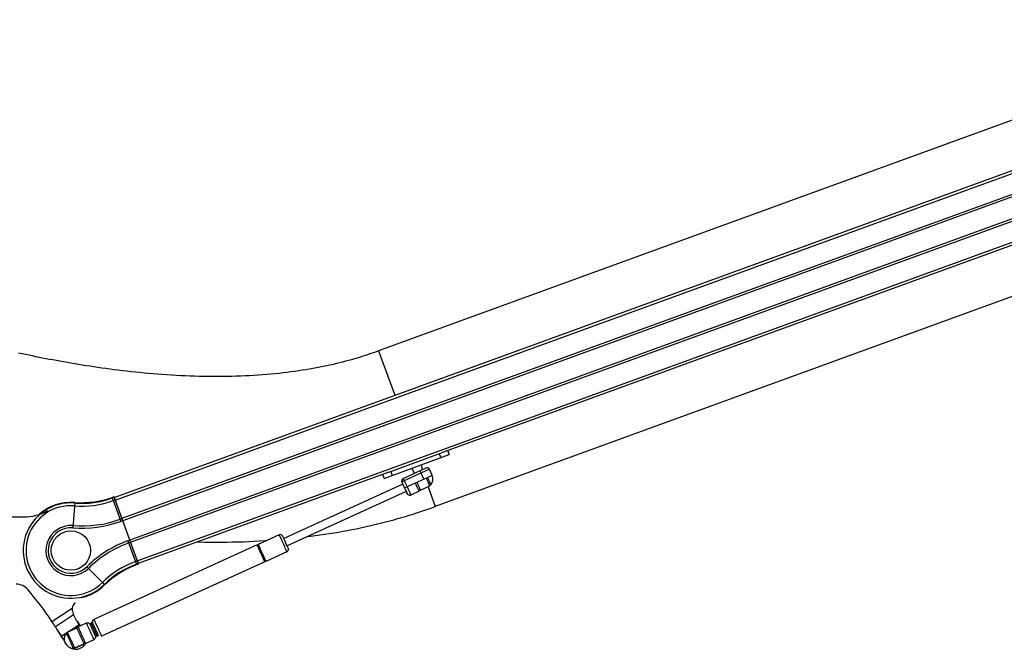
# Model space of a CAD drawing. Extents: x 0 to 594, y 0 to 420.
# Tile 16 of 19: x 446 to 494, y 311 to 342. Entities that reach past the tile are written whole.
import ezdxf

# ---------------------------------------------------------------- set-up
doc = ezdxf.new("R2010")
doc.units = 0
doc.header["$LTSCALE"] = 32.67
for name, color, linetype in [('100-5404-L_LDXF_CONTINUOUS', 7, 'CONTINUOUS'), ('100-5404-R_LDXF_CONTINUOUS', 7, 'CONTINUOUS'), ('100-5913_1_DXF_CONTINUOUS_', 7, 'CONTINUOUS'), ('100-5914_3_DXF_CONTINUOUS_', 7, 'CONTINUOUS'), ('100-6305-1_2DXF_CONTINUOUS', 7, 'CONTINUOUS'), ('102683_1_DXF_CONTINUOUS_LI', 7, 'CONTINUOUS'), ('135126_23_DXF_CONTINUOUS_L', 7, 'CONTINUOUS'), ('135588_3_DXF_CONTINUOUS_LI', 7, 'CONTINUOUS'), ('GAS_SPRING_RDXF_CONTINUOUS', 7, 'CONTINUOUS'), ('STAB_K4-D4_3DXF_CONTINUOUS', 7, 'CONTINUOUS')]:
    doc.layers.add(name, color=color, linetype=linetype)

msp = doc.modelspace()

# ---------------------------------------------------------------- linework, layer by layer
at = {"layer": '100-5404-L_LDXF_CONTINUOUS', "color": 7, "linetype": 'CONTINUOUS'}
for p, q in [((449.082, 318.434), (449.082, 318.432)), ((450.539, 314.433), (450.537, 314.435))]:
    msp.add_line(p, q, dxfattribs=at)
for centre, radius, start, end in [((449.403, 323.129), 4.705, 266.0974, 290), ((448.924, 316.111), 2.327, 86.0974, 131.3859), ((453.801, 311.043), 4.705, 110, 133.9026), ((448.924, 316.111), 2.327, 282.4892, 313.9026)]:
    msp.add_arc(centre, radius, start, end, dxfattribs=at)
at = {"layer": '100-5404-R_LDXF_CONTINUOUS', "color": 7, "linetype": 'CONTINUOUS'}
for p, q in [((451.012, 318.707), (450.918, 318.673)), ((452.192, 315.464), (451.012, 318.707)), ((451.393, 317.659), (451.3, 317.624)), ((451.431, 317.556), (451.337, 317.521)), ((451.679, 316.582), (451.773, 316.616)), ((451.717, 316.479), (451.81, 316.513)), ((452.098, 315.43), (452.192, 315.464))]:
    msp.add_line(p, q, dxfattribs=at)
at = {"layer": '100-5404-R_LDXF_CONTINUOUS', "color": 9, "linetype": 'CONTINUOUS'}
for p, q in [((450.918, 318.673), (451.337, 317.521)), ((450.925, 318.654), (451.019, 318.688)), ((451.066, 318.559), (450.972, 318.525)), ((449.111, 318.429), (449.012, 317.207)), ((451.679, 316.582), (452.098, 315.43)), ((449.696, 315.328), (449.773, 315.25)), ((449.773, 315.25), (450.446, 314.568)), ((452.044, 315.579), (452.138, 315.613)), ((452.185, 315.483), (452.091, 315.449)), ((450.446, 314.568), (450.557, 314.456))]:
    msp.add_line(p, q, dxfattribs=at)
at = {"layer": '100-5404-R_LDXF_CONTINUOUS', "color": 7, "linetype": 'CONTINUOUS'}
msp.add_circle((448.924, 316.111), 0.95, dxfattribs=at)
at = {"layer": '100-5404-R_LDXF_CONTINUOUS', "color": 9, "linetype": 'CONTINUOUS'}
for centre, radius, start, end in [((449.455, 322.692), 4.297, 265.3835, 290), ((448.924, 316.111), 2.305, 85.3835, 314.6165), ((448.924, 316.111), 2.168, 85.3849, 314.6151), ((449.455, 322.692), 4.435, 265.3835, 290), ((453.561, 311.411), 4.435, 110, 134.6165), ((453.561, 311.411), 4.297, 110, 134.6165)]:
    msp.add_arc(centre, radius, start, end, dxfattribs=at)
at = {"layer": '100-5404-R_LDXF_CONTINUOUS', "color": 7, "linetype": 'CONTINUOUS'}
for centre, radius, start, end in [((449.455, 322.692), 4.277, 265.3835, 290), ((448.924, 316.111), 2.325, 85.3835, 131.3116), ((449.455, 322.692), 5.392, 265.3835, 290), ((448.924, 316.111), 1.21, 85.3835, 314.6165), ((448.924, 316.111), 1.1, 85.3835, 314.6165), ((449.455, 322.692), 5.502, 265.3835, 290), ((453.561, 311.411), 5.502, 110, 134.6165), ((453.561, 311.411), 5.392, 110, 134.6165), ((453.561, 311.411), 4.277, 110, 134.6165), ((448.924, 316.111), 2.325, 282.5668, 314.6165)]:
    msp.add_arc(centre, radius, start, end, dxfattribs=at)
at = {"layer": '100-5913_1_DXF_CONTINUOUS_', "color": 7, "linetype": 'CONTINUOUS'}
for p, q in [((465.542, 319.848), (465.408, 320.089)), ((465.923, 320.021), (465.877, 320.26))]:
    msp.add_line(p, q, dxfattribs=at)
at = {"layer": '100-5914_3_DXF_CONTINUOUS_', "color": 7, "linetype": 'CONTINUOUS'}
for p, q in [((467.148, 320.935), (467.216, 320.747)), ((464.068, 319.601), (467.216, 320.747)), ((464.296, 319.897), (466.852, 320.827)), ((464, 319.789), (464.068, 319.601))]:
    msp.add_line(p, q, dxfattribs=at)
at = {"layer": '100-5914_3_DXF_CONTINUOUS_', "color": 9, "linetype": 'CONTINUOUS'}
for p, q in [((466.817, 320.602), (466.749, 320.79)), ((464.399, 319.935), (464.468, 319.747))]:
    msp.add_line(p, q, dxfattribs=at)
at = {"layer": '100-6305-1_2DXF_CONTINUOUS', "color": 7, "linetype": 'CONTINUOUS'}
msp.add_line((445.724, 317.736), (446.661, 317.736), dxfattribs=at)
at = {"layer": '100-6305-1_2DXF_CONTINUOUS', "color": 9, "linetype": 'CONTINUOUS'}
for p, q in [((448.006, 312.687), (448.981, 313.321)), ((449.052, 312.999), (448.177, 312.43)), ((448.882, 312.249), (449.323, 312.535)), ((449.323, 312.535), (449.239, 312.665)), ((448.38, 312.107), (448.464, 311.978)), ((448.464, 311.978), (448.732, 312.152)), ((448.602, 311.883), (448.543, 311.845))]:
    msp.add_line(p, q, dxfattribs=at)
at = {"layer": '100-6305-1_2DXF_CONTINUOUS', "color": 7, "linetype": 'CONTINUOUS'}
for centre, radius, start, end in [((446.661, 319.986), 2.25, 270, 300.287), ((446.278, 313.736), 0.75, 39.9003, 90), ((432.277, 302.029), 19, 34.1215, 39.9003), ((449.474, 313.238), 0.5, 133.1805, 170.4782), ((449.411, 313.104), 0.375, 196.3364, 206.3173), ((451.388, 314.083), 2.58, 206.3496, 212.9943), ((409.262, 286.806), 46.594, 33.3636, 33.7432), ((436.534, 304.708), 13.971, 33, 33.5562), ((451.3, 314.211), 2.576, 214.726, 216.4307), ((451.384, 314.081), 2.576, 213.0012, 216.8706), ((451.301, 314.211), 2.577, 216.4307, 216.8706), ((456.852, 318.108), 9.358, 215.5667, 217.0067), ((451.163, 313.978), 2.338, 218.1116, 220.0761), ((436.448, 304.836), 13.973, 31.3569, 32.367), ((436.532, 304.707), 13.973, 31.3569, 32.9999), ((394.45, 278.486), 63.552, 31.66183, 31.9402), ((433.701, 303.156), 17.199, 30.3457, 30.8604), ((432.248, 302.074), 19, 30.5307, 30.9461), ((449.156, 311.889), 0.55, 231.6616, 331.1752)]:
    msp.add_arc(centre, radius, start, end, dxfattribs=at)
msp.add_open_spline([(448.981, 313.321), (448.982, 313.292), (448.992, 313.182), (449.022, 313.074), (449.052, 312.999)], degree=3, knots=[0, 0, 0, 0, 0.261136, 1, 1, 1, 1], dxfattribs=at)
at = {"layer": '102683_1_DXF_CONTINUOUS_LI', "color": 7, "linetype": 'CONTINUOUS'}
for p, q in [((451.021, 318.683), (513.745, 341.513)), ((514.118, 340.489), (451.393, 317.659)), ((514.155, 340.385), (451.431, 317.556)), ((508.223, 335.885), (466.852, 320.827)), ((451.81, 316.513), (501.227, 334.499)), ((500.117, 334.212), (451.773, 316.616)), ((464.296, 319.897), (452.183, 315.488)), ((452.142, 315.603), (451.062, 318.568))]:
    msp.add_line(p, q, dxfattribs=at)
at = {"layer": '102683_1_DXF_CONTINUOUS_LI', "color": 9, "linetype": 'CONTINUOUS'}
for p, q in [((451.068, 318.553), (513.792, 341.383)), ((452.136, 315.618), (507.335, 335.709))]:
    msp.add_line(p, q, dxfattribs=at)
at = {"layer": '135126_23_DXF_CONTINUOUS_L', "color": 7, "linetype": 'CONTINUOUS'}
for p, q in [((507.799, 341.77), (463.806, 325.758)), ((510.535, 334.252), (466.543, 318.24))]:
    msp.add_line(p, q, dxfattribs=at)
at = {"layer": '135126_23_DXF_CONTINUOUS_L', "color": 9, "linetype": 'CONTINUOUS'}
for p, q in [((463.806, 325.758), (464.585, 323.62)), ((466.195, 319.196), (466.543, 318.24))]:
    msp.add_line(p, q, dxfattribs=at)
at = {"layer": '135126_23_DXF_CONTINUOUS_L', "color": 7, "linetype": 'CONTINUOUS'}
for points in [[(463.806, 325.758), (463.689, 325.716), (463.564, 325.672), (463.436, 325.628), (463.307, 325.585), (463.177, 325.542), (463.044, 325.5), (462.91, 325.459), (462.774, 325.418), (462.635, 325.377), (462.495, 325.337), (462.352, 325.298), (462.208, 325.259), (462.061, 325.221), (461.912, 325.184), (461.761, 325.147), (461.607, 325.112), (461.451, 325.076), (461.292, 325.042), (461.131, 325.008), (460.967, 324.975), (460.801, 324.943), (460.632, 324.912), (460.461, 324.882), (460.286, 324.852), (460.11, 324.824), (459.93, 324.797), (459.748, 324.77), (459.562, 324.745), (459.375, 324.721), (459.184, 324.698), (458.991, 324.677), (458.795, 324.656), (458.596, 324.637), (458.394, 324.619), (458.19, 324.603), (457.984, 324.588), (457.775, 324.574), (457.563, 324.562), (457.35, 324.551), (457.135, 324.542), (456.917, 324.534), (456.698, 324.528), (456.478, 324.524), (456.256, 324.521), (456.033, 324.519), (455.809, 324.519), (455.584, 324.521), (455.359, 324.524), (455.134, 324.529), (454.908, 324.535), (454.683, 324.543), (454.458, 324.552), (454.233, 324.563), (454.009, 324.575), (453.786, 324.588), (453.564, 324.602), (453.343, 324.618), (453.123, 324.635), (452.904, 324.652), (452.687, 324.671), (452.472, 324.691), (452.258, 324.712), (452.046, 324.734), (451.836, 324.756), (451.628, 324.78), (451.422, 324.804), (451.218, 324.829), (451.017, 324.854), (450.817, 324.88), (450.62, 324.906), (450.425, 324.933), (450.231, 324.961), (450.04, 324.989), (449.85, 325.018), (449.661, 325.047), (449.474, 325.077), (449.289, 325.107), (449.106, 325.137), (448.924, 325.167), (448.745, 325.198), (448.568, 325.229), (448.395, 325.26), (448.223, 325.292), (448.054, 325.323), (447.887, 325.354), (447.723, 325.386), (447.558, 325.417), (447.395, 325.45), (447.231, 325.482), (447.066, 325.516), (446.9, 325.55), (446.732, 325.584), (446.562, 325.62), (446.389, 325.657)], [(460.368, 316.783), (460.508, 316.801), (460.74, 316.832), (460.97, 316.864), (461.197, 316.897), (461.422, 316.932), (461.645, 316.968), (461.865, 317.006), (462.083, 317.045), (462.299, 317.085), (462.512, 317.126), (462.723, 317.168), (462.933, 317.212), (463.14, 317.257), (463.345, 317.302), (463.548, 317.349), (463.749, 317.398), (463.948, 317.447), (464.145, 317.497), (464.341, 317.549), (464.534, 317.601), (464.726, 317.654), (464.916, 317.709), (465.104, 317.764), (465.29, 317.821), (465.475, 317.878), (465.658, 317.937), (465.84, 317.996), (466.02, 318.057), (466.198, 318.118), (466.375, 318.18), (466.543, 318.24)], [(455.044, 316.529), (455.108, 316.528), (455.382, 316.523), (455.655, 316.52), (455.927, 316.519), (456.199, 316.52), (456.469, 316.523), (456.737, 316.527), (457.004, 316.533), (457.269, 316.541), (457.531, 316.551), (457.792, 316.563), (458.051, 316.576), (458.307, 316.592), (458.394, 316.597)]]:
    msp.add_lwpolyline(points, dxfattribs=at)
at = {"layer": '135588_3_DXF_CONTINUOUS_LI', "color": 7, "linetype": 'CONTINUOUS'}
for p, q in [((459, 316.874), (457.976, 316.407)), ((457.931, 316.386), (450.036, 312.785)), ((457.943, 316.359), (457.937, 316.372)), ((457.987, 316.384), (457.941, 316.363)), ((459.373, 316.055), (458.35, 315.588)), ((458.304, 315.567), (450.409, 311.966)), ((458.339, 315.611), (458.294, 315.59)), ((458.337, 315.615), (458.343, 315.602)), ((449.966, 312.643), (449.898, 312.612)), ((449.98, 312.43), (449.913, 312.399)), ((449.985, 312.421), (450.109, 312.15)), ((450.105, 312.157), (450.037, 312.126)), ((450.108, 312.15), (450.105, 312.157)), ((450.256, 312.006), (450.188, 311.975))]:
    msp.add_line(p, q, dxfattribs=at)
at = {"layer": '135588_3_DXF_CONTINUOUS_LI', "color": 9, "linetype": 'CONTINUOUS'}
msp.add_line((459.373, 316.055), (459.373, 316.055), dxfattribs=at)
at = {"layer": '135588_3_DXF_CONTINUOUS_LI', "color": 7, "linetype": 'CONTINUOUS'}
for centre, radius, start, end in [((459.052, 316.76), 0.125, 109.993, 114.5143), ((308.587, 247.773), 165.651, 24.45042, 24.58384), ((450.088, 312.671), 0.125, 114.519, 192.9851), ((450.357, 312.08), 0.125, 289.9931, 294.5143)]:
    msp.add_arc(centre, radius, start, end, dxfattribs=at)
at = {"layer": '135588_3_DXF_CONTINUOUS_LI', "color": 9, "linetype": 'CONTINUOUS'}
for points, knots in [([(459.002, 316.869), (459.002, 316.87), (459, 316.871), (459, 316.874), (459, 316.874)], [0, 0, 0, 0, 0.748899, 1, 1, 1, 1]), ([(459.373, 316.055), (459.369, 316.066), (459.351, 316.103), (459.316, 316.182), (459.262, 316.299), (459.179, 316.483), (459.091, 316.675), (459.025, 316.819), (459.002, 316.869)], [0, 0, 0, 0, 0.038466, 0.139861, 0.290451, 0.469833, 0.817161, 1, 1, 1, 1]), ([(450.036, 312.785), (450.036, 312.785), (450.037, 312.78), (450.04, 312.777), (450.044, 312.766), (450.051, 312.753), (450.059, 312.735), (450.072, 312.706), (450.093, 312.661), (450.121, 312.6), (450.153, 312.53), (450.187, 312.455), (450.223, 312.376), (450.259, 312.297), (450.294, 312.221), (450.325, 312.151), (450.353, 312.09), (450.374, 312.045), (450.387, 312.016), (450.395, 311.998), (450.4, 311.985), (450.406, 311.975), (450.406, 311.97), (450.41, 311.966), (450.409, 311.966)], [0, 0, 0, 0, 0.002416, 0.009623, 0.021552, 0.038089, 0.059074, 0.084305, 0.146496, 0.222273, 0.308722, 0.402522, 0.500068, 0.597611, 0.691403, 0.777839, 0.853599, 0.91577, 0.94099, 0.961963, 0.978487, 0.990403, 0.997597, 1, 1, 1, 1])]:
    msp.add_open_spline(points, degree=3, knots=knots, dxfattribs=at)
at = {"layer": '135588_3_DXF_CONTINUOUS_LI', "color": 7, "linetype": 'CONTINUOUS'}
for points, knots in [([(459.222, 316.688), (459.211, 316.713), (459.193, 316.753), (459.173, 316.796), (459.156, 316.832), (459.126, 316.866), (459.069, 316.889), (459.028, 316.884), (459.009, 316.877)], [0, 0, 0, 0, 0.259203, 0.404928, 0.446773, 0.627767, 0.813808, 1, 1, 1, 1]), ([(457.937, 316.372), (457.936, 316.374), (457.935, 316.377), (457.933, 316.382), (457.931, 316.384), (457.931, 316.386), (457.931, 316.386)], [0, 0, 0, 0, 0.43583, 0.748574, 0.936849, 1, 1, 1, 1]), ([(458.292, 315.594), (458.269, 315.644), (458.153, 315.899), (458.038, 316.154), (457.943, 316.359)], [0, 0, 0, 0, 0.19649, 1, 1, 1, 1]), ([(457.976, 316.407), (457.977, 316.407), (457.977, 316.403), (457.98, 316.399), (457.984, 316.39), (457.987, 316.384), (457.989, 316.38)], [0, 0, 0, 0, 0.06336, 0.252336, 0.56543, 1, 1, 1, 1]), ([(457.989, 316.38), (458.012, 316.33), (458.128, 316.075), (458.245, 315.82), (458.337, 315.615)], [0, 0, 0, 0, 0.196558, 1, 1, 1, 1]), ([(459.373, 316.055), (459.391, 316.063), (459.424, 316.089), (459.449, 316.145), (459.446, 316.194), (459.43, 316.231), (459.41, 316.275), (459.393, 316.313), (459.382, 316.337)], [0, 0, 0, 0, 0.185098, 0.369971, 0.554515, 0.615677, 0.750594, 1, 1, 1, 1]), ([(458.304, 315.567), (458.305, 315.567), (458.302, 315.57), (458.301, 315.575), (458.297, 315.584), (458.294, 315.59), (458.292, 315.594)], [0, 0, 0, 0, 0.063079, 0.251962, 0.565149, 1, 1, 1, 1]), ([(458.343, 315.602), (458.344, 315.6), (458.346, 315.596), (458.348, 315.592), (458.348, 315.59), (458.35, 315.588), (458.35, 315.588)], [0, 0, 0, 0, 0.436218, 0.749092, 0.937237, 1, 1, 1, 1]), ([(449.98, 312.43), (449.969, 312.455), (449.953, 312.49), (449.932, 312.534), (449.92, 312.561), (449.911, 312.582), (449.904, 312.596), (449.901, 312.604), (449.899, 312.608), (449.899, 312.61), (449.897, 312.612), (449.898, 312.612)], [0, 0, 0, 0, 0.410381, 0.58296, 0.729078, 0.84584, 0.93093, 0.961044, 0.982658, 0.995661, 1, 1, 1, 1]), ([(449.898, 312.612), (449.898, 312.612), (449.898, 312.61), (449.899, 312.608), (449.901, 312.604), (449.905, 312.595), (449.912, 312.58), (449.922, 312.558), (449.935, 312.53), (449.956, 312.484), (449.973, 312.447), (449.985, 312.421)], [0, 0, 0, 0, 0.004396, 0.017504, 0.039268, 0.069567, 0.1551, 0.272309, 0.418739, 0.591322, 1, 1, 1, 1]), ([(450.256, 312.006), (450.257, 312.006), (450.254, 312.009), (450.254, 312.013), (450.249, 312.021), (450.245, 312.031), (450.239, 312.045), (450.229, 312.068), (450.213, 312.102), (450.191, 312.15), (450.157, 312.225), (450.112, 312.325), (450.066, 312.424), (450.032, 312.499), (450.01, 312.547), (449.994, 312.582), (449.984, 312.605), (449.977, 312.618), (449.973, 312.628), (449.969, 312.637), (449.967, 312.64), (449.966, 312.643), (449.966, 312.643)], [0, 0, 0, 0, 0.002403, 0.009596, 0.021513, 0.038037, 0.05901, 0.084231, 0.146401, 0.22216, 0.308597, 0.499932, 0.691278, 0.777727, 0.853503, 0.915694, 0.940927, 0.961911, 0.978448, 0.990377, 0.997583, 1, 1, 1, 1]), ([(450.188, 311.975), (450.187, 311.975), (450.187, 311.979), (450.184, 311.982), (450.181, 311.991), (450.175, 312.004), (450.165, 312.024), (450.154, 312.049), (450.134, 312.092), (450.119, 312.126), (450.108, 312.15)], [0, 0, 0, 0, 0.017322, 0.038867, 0.068877, 0.153686, 0.270133, 0.416008, 0.58854, 1, 1, 1, 1]), ([(450.109, 312.15), (450.12, 312.126), (450.135, 312.092), (450.155, 312.049), (450.166, 312.024), (450.175, 312.004), (450.181, 311.99), (450.185, 311.982), (450.186, 311.979), (450.189, 311.975), (450.188, 311.975)], [0, 0, 0, 0, 0.41165, 0.584206, 0.730072, 0.846487, 0.931247, 0.961229, 0.982743, 1, 1, 1, 1])]:
    msp.add_open_spline(points, degree=3, knots=knots, dxfattribs=at)
at = {"layer": 'GAS_SPRING_RDXF_CONTINUOUS', "color": 7, "linetype": 'CONTINUOUS'}
for p, q in [((464.979, 319.326), (459.218, 316.698)), ((465.122, 319.015), (465.063, 319.144)), ((465.145, 318.962), (459.384, 316.334))]:
    msp.add_line(p, q, dxfattribs=at)
msp.add_arc((455.728, 314.737), 10.322, 24.2049, 24.491, dxfattribs=at)
msp.add_open_spline([(465.145, 318.962), (465.146, 318.963), (465.143, 318.965), (465.143, 318.967), (465.143, 318.968)], degree=3, knots=[0, 0, 0, 0, 0.251189, 1, 1, 1, 1], dxfattribs=at)
at = {"layer": 'STAB_K4-D4_3DXF_CONTINUOUS', "color": 9, "linetype": 'CONTINUOUS'}
for p, q in [((466.267, 320.039), (464.932, 319.43)), ((464.997, 319.596), (465.049, 319.483)), ((465.997, 319.57), (465.866, 319.856)), ((466.171, 319.65), (466.397, 319.753)), ((465.049, 319.483), (465.179, 319.197)), ((465.063, 319.144), (465.585, 319.382))]:
    msp.add_line(p, q, dxfattribs=at)
at = {"layer": 'STAB_K4-D4_3DXF_CONTINUOUS', "color": 7, "linetype": 'CONTINUOUS'}
for p, q in [((464.995, 319.598), (466.099, 320.102)), ((466.397, 319.753), (466.267, 320.039)), ((465.585, 319.382), (466.171, 319.65)), ((464.932, 319.43), (464.979, 319.326)), ((465.063, 319.144), (464.933, 319.43)), ((465.063, 319.144), (465.125, 319.008)), ((465.749, 319.021), (465.819, 319.052)), ((465.817, 319.056), (465.822, 319.046)), ((465.829, 319.029), (466.284, 319.237)), ((466.274, 319.26), (466.335, 319.288)), ((465.125, 319.008), (465.146, 318.962)), ((465.147, 318.957), (465.145, 318.962)), ((465.146, 318.962), (465.149, 318.957)), ((465.767, 318.981), (465.361, 318.796)), ((465.75, 319.019), (465.749, 319.021)), ((448.753, 312.17), (449.208, 312.378)), ((448.858, 312.238), (449.676, 312.611)), ((449.218, 312.354), (449.288, 312.386)), ((449.872, 312.488), (449.862, 312.51)), ((448.702, 312.119), (448.763, 312.147)), ((449.22, 312.351), (449.216, 312.36)), ((449.093, 311.424), (449.032, 311.396)), ((449.092, 311.427), (449.096, 311.417)), ((449.559, 311.608), (449.104, 311.4)), ((449.224, 311.435), (450.042, 311.808)), ((449.618, 311.663), (449.548, 311.631))]:
    msp.add_line(p, q, dxfattribs=at)
for centre, radius, start, end in [((466.151, 319.986), 0.127, 24.5186, 114.5155), ((465.047, 319.482), 0.127, 114.5251, 204.5122), ((382.278, 281.287), 92.18, 24.32945, 24.57414), ((465.996, 319.57), 0.441, 320.25, 24.5186), ((365.139, 273.479), 110.438, 24.35378, 24.56003), ((449.04, 311.836), 0.441, 140.1902, 268.8023), ((364.991, 273.598), 92.216, 24.46312, 24.70774), ((365.586, 273.673), 92.144, 24.32939, 24.57416), ((449.04, 311.839), 0.444, 290.0503, 294.5387)]:
    msp.add_arc(centre, radius, start, end, dxfattribs=at)
at = {"layer": 'STAB_K4-D4_3DXF_CONTINUOUS', "color": 9, "linetype": 'CONTINUOUS'}
for centre, radius, start, end in [((465.048, 319.483), 0.127, 114.5251, 204.5122), ((449.728, 312.496), 0.126, 110.2065, 114.5117), ((449.729, 312.495), 0.127, 109.9693, 110.2119), ((449.041, 311.837), 0.441, 140.2525, 268.7848)]:
    msp.add_arc(centre, radius, start, end, dxfattribs=at)
for points, knots in [([(464.996, 319.599), (464.996, 319.599), (464.996, 319.597), (464.996, 319.597), (464.997, 319.596)], [0, 0, 0, 0, 0.251474, 1, 1, 1, 1]), ([(465.866, 319.856), (465.86, 319.871), (465.85, 319.892), (465.837, 319.919), (465.83, 319.937), (465.823, 319.951), (465.819, 319.962), (465.815, 319.966), (465.814, 319.972), (465.813, 319.972)], [0, 0, 0, 0, 0.382726, 0.55558, 0.707071, 0.831463, 0.923866, 0.980759, 1, 1, 1, 1]), ([(465.179, 319.197), (465.191, 319.171), (465.214, 319.12), (465.248, 319.046), (465.279, 318.977), (465.306, 318.917), (465.326, 318.873), (465.339, 318.844), (465.347, 318.827), (465.353, 318.814), (465.358, 318.804), (465.359, 318.799), (465.362, 318.796), (465.361, 318.796)], [0, 0, 0, 0, 0.195055, 0.382702, 0.55556, 0.707107, 0.831472, 0.881916, 0.923882, 0.956939, 0.980784, 0.99519, 1, 1, 1, 1]), ([(449.678, 312.606), (449.678, 312.607), (449.677, 312.608), (449.676, 312.611), (449.676, 312.611)], [0, 0, 0, 0, 0.74862, 1, 1, 1, 1]), ([(450.042, 311.808), (450.042, 311.809), (450.04, 311.812), (450.039, 311.816), (450.034, 311.825), (450.029, 311.837), (450.022, 311.852), (450.01, 311.878), (449.992, 311.918), (449.967, 311.973), (449.939, 312.036), (449.907, 312.105), (449.863, 312.202), (449.809, 312.32), (449.744, 312.463), (449.701, 312.556), (449.678, 312.606)], [0, 0, 0, 0, 0.002186, 0.008709, 0.019519, 0.034527, 0.05359, 0.076557, 0.133348, 0.20294, 0.282923, 0.370527, 0.462722, 0.648086, 0.813582, 1, 1, 1, 1])]:
    msp.add_open_spline(points, degree=3, knots=knots, dxfattribs=at)
at = {"layer": 'STAB_K4-D4_3DXF_CONTINUOUS', "color": 7, "linetype": 'CONTINUOUS'}
for points, knots in [([(466.335, 319.288), (466.336, 319.289), (466.333, 319.291), (466.332, 319.296), (466.328, 319.305), (466.322, 319.317), (466.316, 319.332), (466.304, 319.358), (466.286, 319.397), (466.261, 319.451), (466.222, 319.537), (466.192, 319.604), (466.171, 319.65)], [0, 0, 0, 0, 0.004889, 0.019337, 0.043208, 0.076275, 0.118221, 0.168645, 0.292928, 0.444384, 0.6172, 1, 1, 1, 1]), ([(465.655, 319.414), (465.672, 319.377), (465.726, 319.257), (465.781, 319.138), (465.817, 319.056)], [0, 0, 0, 0, 0.316498, 1, 1, 1, 1]), ([(465.822, 319.046), (465.823, 319.044), (465.825, 319.04), (465.828, 319.034), (465.828, 319.031), (465.83, 319.029), (465.829, 319.029)], [0, 0, 0, 0, 0.435662, 0.748426, 0.936884, 1, 1, 1, 1]), ([(466.284, 319.237), (466.285, 319.237), (466.282, 319.24), (466.282, 319.244), (466.277, 319.253), (466.274, 319.26), (466.272, 319.263)], [0, 0, 0, 0, 0.063321, 0.252273, 0.565442, 1, 1, 1, 1]), ([(465.147, 318.959), (465.157, 318.937), (465.172, 318.904), (465.19, 318.862), (465.21, 318.826), (465.249, 318.794), (465.305, 318.78), (465.344, 318.788), (465.361, 318.796)], [0, 0, 0, 0, 0.233842, 0.353481, 0.44756, 0.631535, 0.815694, 1, 1, 1, 1]), ([(465.149, 318.957), (465.163, 318.924), (465.223, 318.793), (465.162, 318.924), (465.147, 318.957)], [0, 0, 0, 0, 0.496818, 1, 1, 1, 1]), ([(465.767, 318.981), (465.768, 318.981), (465.764, 318.985), (465.763, 318.992), (465.756, 319.004), (465.752, 319.013), (465.75, 319.019)], [0, 0, 0, 0, 0.063382, 0.253046, 0.566411, 1, 1, 1, 1]), ([(449.216, 312.36), (449.214, 312.363), (449.212, 312.367), (449.21, 312.373), (449.208, 312.375), (449.208, 312.378), (449.208, 312.378)], [0, 0, 0, 0, 0.435492, 0.748199, 0.936714, 1, 1, 1, 1]), ([(449.27, 312.426), (449.271, 312.426), (449.271, 312.422), (449.273, 312.419), (449.277, 312.411), (449.283, 312.398), (449.288, 312.386), (449.291, 312.38)], [0, 0, 0, 0, 0.063866, 0.143214, 0.253864, 0.567536, 1, 1, 1, 1]), ([(449.291, 312.38), (449.315, 312.328), (449.425, 312.087), (449.536, 311.846), (449.622, 311.656)], [0, 0, 0, 0, 0.213412, 1, 1, 1, 1]), ([(449.685, 312.615), (449.711, 312.624), (449.772, 312.625), (449.828, 312.582), (449.849, 312.539), (449.857, 312.52), (449.862, 312.51)], [0, 0, 0, 0, 0.366188, 0.732189, 0.857775, 1, 1, 1, 1]), ([(449.872, 312.488), (449.9, 312.426), (449.945, 312.328), (450.005, 312.197), (450.048, 312.103), (450.08, 312.031), (450.101, 311.987), (450.117, 311.948), (450.119, 311.898), (450.093, 311.842), (450.06, 311.817), (450.042, 311.808)], [0, 0, 0, 0, 0.268394, 0.426044, 0.569081, 0.676848, 0.734565, 0.764191, 0.842641, 0.921268, 1, 1, 1, 1]), ([(448.702, 312.119), (448.702, 312.119), (448.703, 312.115), (448.706, 312.111), (448.709, 312.102), (448.715, 312.09), (448.722, 312.075), (448.734, 312.049), (448.752, 312.01), (448.777, 311.956), (448.805, 311.894), (448.836, 311.827), (448.857, 311.781), (448.867, 311.757)], [0, 0, 0, 0, 0.004832, 0.019249, 0.04311, 0.076188, 0.118163, 0.168629, 0.293016, 0.44456, 0.617432, 0.804982, 1, 1, 1, 1]), ([(448.753, 312.17), (448.753, 312.17), (448.754, 312.166), (448.757, 312.163), (448.76, 312.154), (448.763, 312.147), (448.765, 312.143)], [0, 0, 0, 0, 0.063457, 0.252456, 0.565579, 1, 1, 1, 1]), ([(449.384, 311.993), (449.367, 312.031), (449.312, 312.15), (449.258, 312.269), (449.22, 312.351)], [0, 0, 0, 0, 0.316475, 1, 1, 1, 1]), ([(448.867, 311.757), (448.878, 311.734), (448.899, 311.688), (448.93, 311.621), (448.958, 311.559), (448.982, 311.505), (449, 311.466), (449.012, 311.439), (449.019, 311.424), (449.024, 311.412), (449.029, 311.403), (449.029, 311.399), (449.032, 311.396), (449.032, 311.396)], [0, 0, 0, 0, 0.195002, 0.38251, 0.555356, 0.706896, 0.831307, 0.881796, 0.92379, 0.956889, 0.980763, 0.995175, 1, 1, 1, 1]), ([(448.929, 311.785), (448.946, 311.748), (449.001, 311.628), (449.055, 311.509), (449.092, 311.427)], [0, 0, 0, 0, 0.316521, 1, 1, 1, 1]), ([(449.096, 311.417), (449.097, 311.415), (449.099, 311.411), (449.102, 311.405), (449.102, 311.402), (449.104, 311.4), (449.104, 311.4)], [0, 0, 0, 0, 0.435832, 0.748653, 0.937054, 1, 1, 1, 1]), ([(449.559, 311.608), (449.559, 311.608), (449.556, 311.611), (449.556, 311.615), (449.551, 311.624), (449.548, 311.631), (449.547, 311.635)], [0, 0, 0, 0, 0.063184, 0.25209, 0.565305, 1, 1, 1, 1]), ([(449.622, 311.656), (449.624, 311.651), (449.627, 311.643), (449.633, 311.632), (449.633, 311.627), (449.637, 311.623), (449.636, 311.623)], [0, 0, 0, 0, 0.434205, 0.747538, 0.936685, 1, 1, 1, 1])]:
    msp.add_open_spline(points, degree=3, knots=knots, dxfattribs=at)
for points in [[(448.702, 312.119), (448.717, 312.137), (448.734, 312.154), (448.753, 312.17)], [(448.753, 312.17), (448.784, 312.197), (448.82, 312.221), (448.858, 312.238)], [(449.192, 311.422), (449.163, 311.412), (449.134, 311.404), (449.104, 311.4)], [(449.104, 311.4), (449.08, 311.397), (449.056, 311.395), (449.032, 311.396)]]:
    msp.add_open_spline(points, degree=3, dxfattribs=at)

doc.saveas('drawing.dxf')
